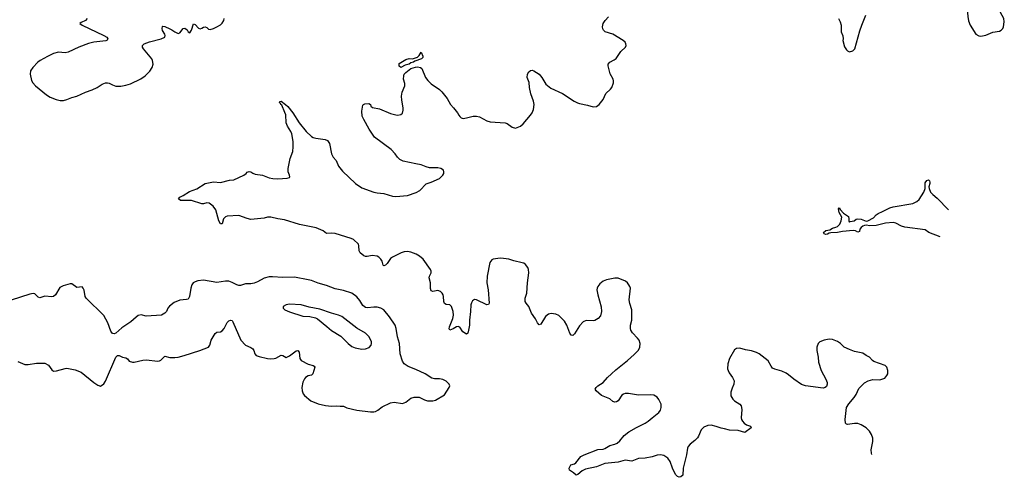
# Model space of a CAD drawing. Header units: inches. Extents: x 1305449 to 1407403, y 744709 to 841554.
# Tile 104 of 114: x 1394790 to 1406468, y 804323 to 809756. Entities that reach past the tile are written whole.
import ezdxf

# ---------------------------------------------------------------- set-up
doc = ezdxf.new("R2010")
doc.units = ezdxf.units.IN
doc.header["$MEASUREMENT"] = 0
doc.layers.add('B3890', color=7, linetype='Continuous')
doc.layers.add('B4800', color=7, linetype='Continuous')

msp = doc.modelspace()

# ---------------------------------------------------------------- linework, layer by layer
at = {"layer": 'B3890', "color": 6}
for points, elevation in [([(1395590, 809770), (1395570, 809745), (1395518, 809722), (1395502, 809710), (1395530, 809690), (1395789, 809570), (1395824, 809550), (1395836, 809530), (1395827, 809513), (1395813, 809507), (1395670, 809490), (1395605, 809475), (1395491, 809429), (1395367, 809370), (1395330, 809364), (1395250, 809370), (1395190, 809355), (1395119, 809321), (1395035, 809270), (1395007, 809250), (1394945, 809190), (1394919, 809150), (1394913, 809110), (1394930, 809034), (1394945, 809005), (1394976, 808970), (1395110, 808862), (1395150, 808838), (1395221, 808810), (1395270, 808798), (1395310, 808798), (1395350, 808809), (1395407, 808833), (1395470, 808848), (1395570, 808895), (1395650, 808923), (1395710, 808951), (1395770, 808991), (1395810, 809005), (1395830, 809006), (1395850, 809001), (1395890, 808981), (1395930, 808968), (1395990, 808966), (1396050, 808978), (1396104, 808996), (1396227, 809053), (1396280, 809090), (1396335, 809145), (1396361, 809190), (1396372, 809230), (1396367, 809270), (1396356, 809290), (1396260, 809410), (1396246, 809430), (1396245, 809450), (1396266, 809470), (1396330, 809495), (1396470, 809530), (1396510, 809550), (1396514, 809570), (1396510, 809584), (1396486, 809626), (1396479, 809650), (1396484, 809676), (1396490, 809679), (1396510, 809674), (1396570, 809649), (1396596, 809636), (1396630, 809610), (1396670, 809593), (1396690, 809600), (1396730, 809651), (1396750, 809655), (1396775, 809635), (1396790, 809612), (1396810, 809599), (1396830, 809631), (1396850, 809706), (1396870, 809699), (1396910, 809655), (1396930, 809648), (1396950, 809654), (1396970, 809666), (1396990, 809670), (1397010, 809662), (1397030, 809642), (1397050, 809641), (1397090, 809652), (1397129, 809671), (1397170, 809697), (1397190, 809714), (1397210, 809745), (1397216, 809770)], 1200), ([(1400000, 806109), (1399990, 806113), (1399970, 806108), (1399930, 806084), (1399890, 806070), (1399885, 806085), (1399888, 806110), (1399926, 806210), (1399935, 806250), (1399932, 806290), (1399910, 806350), (1399890, 806371), (1399850, 806373), (1399828, 806388), (1399819, 806410), (1399817, 806470), (1399812, 806490), (1399800, 806510), (1399780, 806530), (1399750, 806539), (1399690, 806529), (1399670, 806536), (1399663, 806563), (1399664, 806630), (1399647, 806693), (1399649, 806711), (1399671, 806750), (1399672, 806770), (1399662, 806790), (1399574, 806914), (1399532, 806950), (1399492, 806972), (1399430, 806996), (1399390, 807004), (1399350, 807001), (1399313, 806990), (1399210, 806935), (1399190, 806919), (1399150, 806861), (1399130, 806842), (1399110, 806834), (1399102, 806842), (1399088, 806890), (1399074, 806914), (1399050, 806937), (1399030, 806947), (1398970, 806958), (1398910, 806945), (1398890, 806944), (1398870, 806952), (1398830, 806990), (1398816, 807010), (1398814, 807070), (1398807, 807090), (1398750, 807146), (1398720, 807160), (1398530, 807218), (1398490, 807222), (1398430, 807217), (1398388, 807250), (1398305, 807285), (1398110, 807325), (1397930, 807381), (1397850, 807390), (1397770, 807411), (1397730, 807410), (1397690, 807401), (1397530, 807384), (1397490, 807394), (1397390, 807433), (1397250, 807425), (1397230, 807416), (1397209, 807391), (1397190, 807332), (1397170, 807331), (1397154, 807370), (1397118, 807498), (1397084, 807544), (1397037, 807577), (1397010, 807582), (1396970, 807570), (1396950, 807570), (1396830, 807609), (1396697, 807610), (1396674, 807630), (1396688, 807650), (1396730, 807668), (1396803, 807717), (1396890, 807748), (1396990, 807810), (1397088, 807832), (1397170, 807824), (1397279, 807850), (1397330, 807855), (1397450, 807910), (1397478, 807930), (1397490, 807944), (1397510, 807955), (1397530, 807951), (1397554, 807934), (1397584, 807924), (1397670, 807910), (1397750, 807880), (1397791, 807871), (1397850, 807866), (1397964, 807876), (1397990, 807884), (1397994, 807890), (1397991, 807909), (1397976, 807950), (1397976, 807990), (1397999, 808110), (1398029, 808190), (1398035, 808245), (1398035, 808310), (1398019, 808399), (1398005, 808430), (1397967, 808490), (1397951, 808530), (1397945, 808625), (1397936, 808656), (1397901, 808741), (1397889, 808750), (1397884, 808764), (1397873, 808770), (1397876, 808784), (1397890, 808787), (1397944, 808750), (1397970, 808725), (1398030, 808650), (1398105, 808530), (1398189, 808429), (1398250, 808369), (1398270, 808359), (1398303, 808350), (1398415, 808335), (1398442, 808322), (1398465, 808285), (1398490, 808163), (1398510, 808123), (1398543, 808083), (1398570, 808018), (1398617, 807957), (1398773, 807813), (1398850, 807760), (1398990, 807708), (1399030, 807700), (1399110, 807694), (1399210, 807660), (1399250, 807657), (1399390, 807669), (1399494, 807706), (1399537, 807730), (1399610, 807808), (1399670, 807826), (1399769, 807871), (1399810, 807910), (1399820, 807930), (1399822, 807950), (1399815, 807970), (1399784, 807990), (1399750, 807996), (1399650, 807996), (1399610, 808008), (1399550, 808034), (1399490, 808043), (1399337, 808077), (1399298, 808098), (1399270, 808124), (1399243, 808163), (1399195, 808215), (1399000, 808360), (1398936, 808456), (1398870, 808570), (1398852, 808610), (1398848, 808670), (1398859, 808741), (1398869, 808751), (1398883, 808757), (1398930, 808763), (1398950, 808751), (1398955, 808730), (1398973, 808714), (1399056, 808696), (1399190, 808641), (1399250, 808625), (1399277, 808623), (1399309, 808630), (1399330, 808648), (1399339, 808681), (1399339, 808710), (1399321, 808801), (1399319, 808850), (1399325, 808895), (1399358, 808970), (1399358, 808998), (1399344, 809050), (1399345, 809090), (1399352, 809110), (1399369, 809130), (1399430, 809176), (1399486, 809194), (1399510, 809196), (1399545, 809190), (1399558, 809178), (1399604, 809070), (1399630, 809033), (1399670, 808993), (1399768, 808928), (1399798, 808898), (1399862, 808822), (1399898, 808750), (1399936, 808710), (1399983, 808650), (1400000, 808622)], 1100), ([(1394770, 805698), (1394850, 805662), (1394890, 805663), (1394990, 805678), (1395090, 805678), (1395134, 805654), (1395170, 805599), (1395190, 805585), (1395226, 805586), (1395330, 805616), (1395350, 805617), (1395450, 805601), (1395518, 805570), (1395670, 805448), (1395717, 805417), (1395750, 805406), (1395790, 805433), (1395810, 805463), (1395930, 805748), (1395950, 805769), (1395970, 805768), (1396010, 805749), (1396050, 805740), (1396068, 805728), (1396090, 805703), (1396130, 805691), (1396150, 805691), (1396250, 805714), (1396290, 805717), (1396430, 805703), (1396450, 805706), (1396465, 805715), (1396510, 805762), (1396570, 805746), (1396630, 805744), (1396670, 805749), (1396743, 805770), (1396927, 805830), (1397031, 805870), (1397045, 805890), (1397061, 805950), (1397110, 806030), (1397130, 806045), (1397170, 806052), (1397190, 806062), (1397215, 806090), (1397250, 806160), (1397270, 806182), (1397290, 806190), (1397310, 806183), (1397319, 806170), (1397413, 805953), (1397470, 805890), (1397530, 805866), (1397557, 805850), (1397569, 805830), (1397580, 805790), (1397596, 805770), (1397630, 805757), (1397730, 805733), (1397770, 805729), (1397810, 805732), (1397830, 805739), (1397890, 805773), (1397910, 805770), (1397950, 805746), (1397990, 805765), (1398070, 805823), (1398090, 805829), (1398106, 805810), (1398113, 805733), (1398128, 805708), (1398210, 805668), (1398272, 805650), (1398283, 805643), (1398292, 805630), (1398269, 805551), (1398250, 805535), (1398210, 805527), (1398182, 805510), (1398167, 805493), (1398147, 805453), (1398138, 805390), (1398140, 805350), (1398154, 805314), (1398170, 805293), (1398245, 805230), (1398330, 805197), (1398417, 805177), (1398490, 805167), (1398550, 805172), (1398590, 805166), (1398630, 805166), (1398670, 805148), (1398790, 805120), (1398950, 805100), (1398990, 805101), (1399010, 805106), (1399038, 805122), (1399090, 805161), (1399190, 805208), (1399230, 805214), (1399330, 805199), (1399370, 805216), (1399430, 805261), (1399470, 805274), (1399530, 805274), (1399590, 805241), (1399628, 805232), (1399690, 805230), (1399723, 805237), (1399830, 805304), (1399883, 805390), (1399890, 805410), (1399885, 805430), (1399850, 805466), (1399810, 805485), (1399770, 805494), (1399710, 805492), (1399680, 805500), (1399598, 805550), (1399490, 805604), (1399397, 805637), (1399349, 805670), (1399330, 805702), (1399301, 805790), (1399293, 805910), (1399270, 805990), (1399256, 806090), (1399244, 806130), (1399177, 806230), (1399109, 806310), (1399072, 806332), (1399030, 806344), (1398990, 806345), (1398915, 806335), (1398890, 806338), (1398861, 806361), (1398823, 806423), (1398790, 806466), (1398730, 806511), (1398630, 806541), (1398530, 806561), (1398430, 806601), (1398330, 806628), (1398250, 806659), (1398210, 806668), (1398050, 806698), (1397910, 806696), (1397790, 806704), (1397750, 806702), (1397690, 806688), (1397610, 806643), (1397570, 806627), (1397530, 806619), (1397470, 806622), (1397410, 806602), (1397390, 806600), (1397367, 806607), (1397310, 806637), (1397270, 806651), (1397230, 806652), (1397130, 806637), (1396970, 806664), (1396903, 806657), (1396870, 806644), (1396849, 806630), (1396831, 806609), (1396819, 806570), (1396806, 806470), (1396790, 806440), (1396770, 806433), (1396690, 806426), (1396623, 806397), (1396566, 806354), (1396549, 806330), (1396530, 806290), (1396512, 806270), (1396474, 806250), (1396290, 806238), (1396230, 806251), (1396196, 806244), (1396170, 806226), (1396110, 806170), (1396001, 806099), (1395930, 806036), (1395910, 806027), (1395890, 806031), (1395870, 806059), (1395837, 806157), (1395790, 806245), (1395578, 806450), (1395568, 806470), (1395554, 806546), (1395545, 806570), (1395530, 806583), (1395470, 806578), (1395410, 806621), (1395390, 806622), (1395305, 806595), (1395265, 806575), (1395214, 806490), (1395190, 806471), (1395170, 806465), (1395090, 806472), (1395030, 806455), (1395010, 806460), (1394970, 806500), (1394950, 806504), (1394910, 806496), (1394690, 806426)], 1200)]:
    msp.add_lwpolyline(points, dxfattribs=dict(at, elevation=elevation))
for points, elevation in [([(1399310, 809190), (1399290, 809205), (1399290, 809236), (1399370, 809284), (1399410, 809294), (1399450, 809291), (1399508, 809310), (1399529, 809331), (1399550, 809371), (1399570, 809322), (1399570, 809308), (1399555, 809290), (1399477, 809263), (1399461, 809250), (1399430, 809242), (1399411, 809229), (1399363, 809217)], 1100), ([(1397990, 806378), (1397952, 806370), (1397917, 806350), (1397914, 806330), (1397933, 806310), (1397990, 806286), (1398150, 806235), (1398230, 806234), (1398298, 806218), (1398323, 806203), (1398435, 806115), (1398487, 806067), (1398600, 806000), (1398685, 805910), (1398730, 805878), (1398770, 805860), (1398827, 805847), (1398850, 805844), (1398890, 805848), (1398936, 805864), (1398959, 805890), (1398964, 805910), (1398961, 805930), (1398950, 805961), (1398930, 805996), (1398893, 806033), (1398790, 806093), (1398610, 806234), (1398570, 806250), (1398490, 806270), (1398350, 806319), (1398225, 806345), (1398130, 806372)], 1300)]:
    msp.add_lwpolyline(points, close=True, dxfattribs=dict(at, elevation=elevation))
at = {"layer": 'B4800', "color": 6}
for points, elevation in [([(1406025, 810000), (1406019, 809970), (1406035, 809795), (1406044, 809744), (1406064, 809690), (1406130, 809583), (1406164, 809564), (1406181, 809561), (1406210, 809563), (1406250, 809573), (1406330, 809606), (1406410, 809621), (1406430, 809630), (1406450, 809650), (1406460, 809670), (1406468, 809730), (1406463, 809770), (1406423, 809843), (1406367, 810000)], 1100), ([(1400000, 808622), (1400010, 808606), (1400026, 808590), (1400050, 808584), (1400090, 808590), (1400169, 808611), (1400210, 808611), (1400242, 808602), (1400330, 808557), (1400370, 808544), (1400550, 808533), (1400570, 808524), (1400630, 808481), (1400670, 808467), (1400730, 808493), (1400761, 808519), (1400850, 808623), (1400870, 808652), (1400884, 808690), (1400891, 808750), (1400886, 808790), (1400854, 808874), (1400837, 808950), (1400834, 809010), (1400810, 809070), (1400812, 809110), (1400830, 809139), (1400848, 809152), (1400870, 809156), (1400890, 809150), (1400950, 809109), (1400983, 809070), (1401030, 808992), (1401090, 808944), (1401230, 808880), (1401368, 808790), (1401406, 808770), (1401430, 808761), (1401523, 808743), (1401590, 808720), (1401630, 808724), (1401664, 808750), (1401710, 808810), (1401742, 808878), (1401798, 808930), (1401812, 808950), (1401833, 809007), (1401834, 809030), (1401830, 809050), (1401795, 809115), (1401768, 809210), (1401770, 809230), (1401789, 809251), (1401841, 809279), (1401863, 809297), (1401921, 809379), (1401974, 809430), (1401983, 809450), (1401981, 809470), (1401971, 809490), (1401949, 809509), (1401824, 809584), (1401733, 809613), (1401715, 809630), (1401706, 809646), (1401702, 809670), (1401711, 809709), (1401735, 809745), (1401772, 809790)], 1100), ([(1404503, 809770), (1404523, 809730), (1404532, 809690), (1404532, 809610), (1404554, 809566), (1404558, 809530), (1404552, 809510), (1404573, 809433), (1404597, 809397), (1404610, 809385), (1404630, 809376), (1404670, 809387), (1404694, 809410), (1404756, 809624), (1404780, 809690), (1404826, 809810)], 1100), ([(1405706, 807180), (1405574, 807230), (1405530, 807260), (1405290, 807291), (1405250, 807305), (1405182, 807342), (1405150, 807350), (1405060, 807340), (1404950, 807314), (1404870, 807307), (1404835, 807315), (1404810, 807314), (1404790, 807306), (1404769, 807290), (1404756, 807270), (1404750, 807241), (1404730, 807234), (1404702, 807250), (1404674, 807254), (1404550, 807243), (1404488, 807228), (1404410, 807226), (1404390, 807222), (1404370, 807208), (1404350, 807206), (1404332, 807212), (1404325, 807230), (1404350, 807254), (1404399, 807261), (1404430, 807280), (1404470, 807291), (1404490, 807301), (1404519, 807330), (1404535, 807370), (1404542, 807410), (1404508, 807468), (1404503, 807510), (1404510, 807521), (1404521, 807501), (1404559, 807459), (1404597, 807437), (1404619, 807419), (1404626, 807390), (1404623, 807363), (1404630, 807352), (1404641, 807359), (1404686, 807370), (1404713, 807387), (1404729, 807391), (1404770, 807388), (1404830, 807365), (1404850, 807369), (1404916, 807404), (1404950, 807441), (1404970, 807457), (1405023, 807477), (1405110, 807522), (1405150, 807533), (1405385, 807575), (1405430, 807597), (1405458, 807622), (1405513, 807707), (1405528, 807750), (1405530, 807819), (1405550, 807848), (1405570, 807855), (1405581, 807841), (1405586, 807826), (1405586, 807810), (1405574, 807770), (1405575, 807750), (1405594, 807710), (1405619, 807679), (1405670, 807636), (1405805, 807498)], 1000), ([(1404898, 804594), (1404893, 804610), (1404888, 804650), (1404908, 804748), (1404909, 804789), (1404894, 804830), (1404871, 804871), (1404828, 804910), (1404770, 804945), (1404730, 804961), (1404690, 804963), (1404610, 804949), (1404595, 804955), (1404585, 804965), (1404581, 805010), (1404597, 805150), (1404624, 805196), (1404688, 805270), (1404712, 805308), (1404743, 805377), (1404810, 805444), (1404852, 805468), (1404910, 805483), (1404990, 805481), (1405028, 805492), (1405050, 805502), (1405076, 805530), (1405085, 805550), (1405088, 805590), (1405075, 805630), (1405056, 805650), (1404919, 805699), (1404903, 805710), (1404870, 805750), (1404830, 805770), (1404790, 805797), (1404690, 805818), (1404630, 805839), (1404569, 805869), (1404526, 805910), (1404490, 805935), (1404430, 805958), (1404390, 805963), (1404330, 805953), (1404280, 805930), (1404259, 805910), (1404244, 805870), (1404246, 805830), (1404262, 805750), (1404266, 805690), (1404297, 805590), (1404353, 805490), (1404367, 805450), (1404368, 805430), (1404358, 805402), (1404345, 805390), (1404318, 805382), (1404110, 805409), (1404064, 805424), (1403970, 805487), (1403910, 805541), (1403881, 805561), (1403830, 805585), (1403746, 805606), (1403720, 805620), (1403701, 805641), (1403667, 805707), (1403560, 805790), (1403530, 805806), (1403470, 805824), (1403397, 805837), (1403330, 805858), (1403290, 805853), (1403270, 805838), (1403207, 805733), (1403189, 805670), (1403187, 805610), (1403191, 805590), (1403204, 805564), (1403246, 805510), (1403264, 805470), (1403262, 805430), (1403239, 805381), (1403225, 805335), (1403225, 805290), (1403248, 805250), (1403268, 805230), (1403330, 805191), (1403347, 805170), (1403354, 805130), (1403346, 805030), (1403350, 805010), (1403362, 804990), (1403384, 804964), (1403410, 804947), (1403458, 804930), (1403466, 804910), (1403390, 804854), (1403310, 804877), (1403210, 804881), (1403150, 804899), (1403110, 804905), (1403050, 804928), (1402990, 804943), (1402950, 804939), (1402903, 804917), (1402874, 804886), (1402841, 804810), (1402828, 804790), (1402799, 804761), (1402743, 804717), (1402720, 804690), (1402711, 804669), (1402698, 804590), (1402660, 804430), (1402656, 804350), (1402633, 804327), (1402610, 804323), (1402591, 804331), (1402570, 804355), (1402531, 804430), (1402504, 804510), (1402478, 804550), (1402430, 804582), (1402390, 804588), (1402350, 804585), (1402293, 804567), (1402210, 804550), (1402130, 804545), (1402050, 804514), (1401970, 804528), (1401890, 804503), (1401730, 804486), (1401630, 804446), (1401499, 804421), (1401460, 804399), (1401410, 804358), (1401389, 804349), (1401358, 804378), (1401310, 804407), (1401309, 804431), (1401327, 804473), (1401370, 804483), (1401387, 804493), (1401447, 804570), (1401484, 804590), (1401648, 804652), (1401710, 804659), (1401730, 804666), (1401790, 804702), (1401850, 804717), (1401877, 804730), (1401910, 804757), (1401961, 804819), (1402016, 804864), (1402105, 804915), (1402210, 804965), (1402246, 804990), (1402290, 805031), (1402370, 805093), (1402390, 805122), (1402400, 805150), (1402399, 805190), (1402370, 805248), (1402350, 805274), (1402310, 805297), (1402270, 805302), (1402130, 805299), (1402010, 805320), (1401970, 805318), (1401950, 805312), (1401930, 805297), (1401889, 805231), (1401870, 805220), (1401850, 805216), (1401824, 805224), (1401790, 805255), (1401690, 805296), (1401626, 805350), (1401616, 805370), (1401626, 805390), (1401647, 805410), (1401712, 805450), (1401762, 805510), (1401810, 805550), (1401859, 805601), (1402001, 805710), (1402080, 805780), (1402128, 805832), (1402146, 805870), (1402148, 805910), (1402136, 805950), (1402117, 805977), (1402057, 806037), (1402040, 806070), (1402035, 806090), (1402033, 806130), (1402050, 806190), (1402052, 806230), (1402050, 806310), (1402027, 806387), (1402020, 806430), (1402033, 806570), (1402028, 806590), (1402016, 806610), (1402001, 806630), (1401976, 806650), (1401890, 806687), (1401848, 806688), (1401750, 806667), (1401710, 806650), (1401670, 806622), (1401646, 806590), (1401638, 806570), (1401636, 806550), (1401647, 806490), (1401686, 806346), (1401689, 806290), (1401678, 806242), (1401652, 806208), (1401610, 806183), (1401590, 806179), (1401510, 806186), (1401473, 806167), (1401430, 806121), (1401370, 806026), (1401350, 806008), (1401330, 806012), (1401314, 806034), (1401279, 806130), (1401250, 806175), (1401205, 806225), (1401183, 806243), (1401150, 806259), (1401094, 806266), (1401062, 806258), (1401028, 806232), (1400970, 806140), (1400950, 806132), (1400930, 806159), (1400906, 806206), (1400861, 806270), (1400827, 806350), (1400796, 806390), (1400787, 806410), (1400787, 806450), (1400806, 806510), (1400812, 806630), (1400830, 806750), (1400826, 806790), (1400815, 806815), (1400790, 806851), (1400770, 806865), (1400751, 806871), (1400650, 806892), (1400590, 806911), (1400530, 806921), (1400490, 806923), (1400407, 806913), (1400390, 806905), (1400368, 806872), (1400333, 806710), (1400330, 806630), (1400347, 806550), (1400360, 806390), (1400350, 806373), (1400330, 806371), (1400209, 806431), (1400185, 806435), (1400162, 806418), (1400147, 806393), (1400142, 806370), (1400138, 806290), (1400124, 806190), (1400124, 806130), (1400110, 806050), (1400105, 806035), (1400090, 806024), (1400048, 806050), (1400010, 806105), (1400000, 806109)], 1100)]:
    msp.add_lwpolyline(points, dxfattribs=dict(at, elevation=elevation))

doc.saveas('drawing.dxf')
